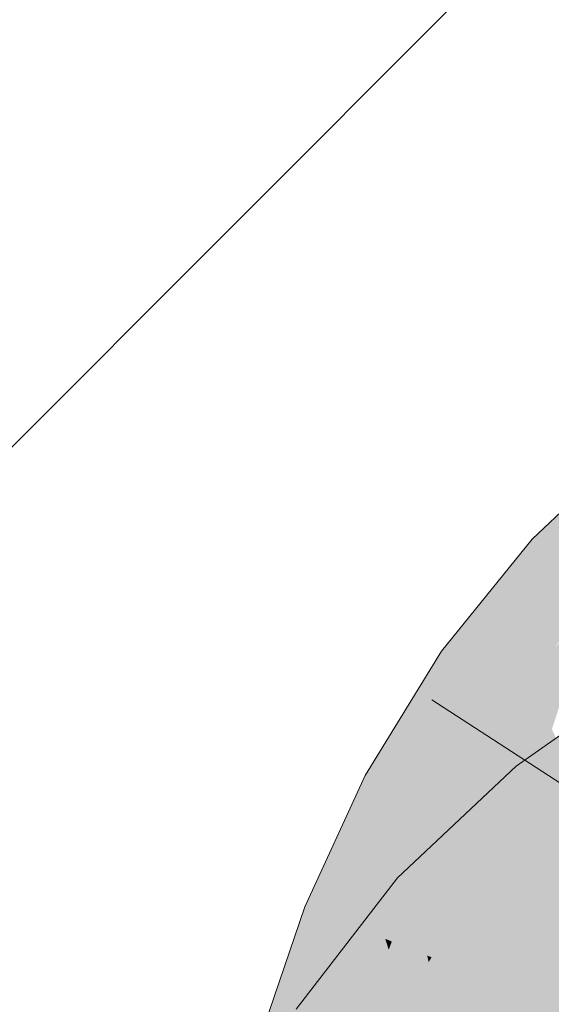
# Model space of a CAD drawing. Extents: x -620 to 300, y 62 to 1112.
# Tile 163 of 236: x 207.935 to 208.16, y 714.304 to 714.721. Entities that reach past the tile are written whole.
import ezdxf

# ---------------------------------------------------------------- set-up
doc = ezdxf.new("R2010")
doc.units = 0
doc.layers.get('0').update_dxf_attribs({"lineweight": 13})
for name, color, linetype, lineweight, true_color in [('E_Detail_Wandschraffur', 7, 'Continuous', 5, 0xc0c0c0), ('E_Leerrohr 25-A06GA2AZ8I', 7, 'Continuous', 9, 0xff8000), ('E_Leerrohr 25-Shading', 7, 'Continuous', 9, 0xff8000)]:
    doc.layers.add(name, color=color, linetype=linetype, lineweight=lineweight, true_color=true_color)

# ---------------------------------------------------------------- blocks, each defined once
blk = doc.blocks.new('Shading-A06GA1NA8I', base_point=(183.54906, 712.43066))
at = {"layer": 'E_Leerrohr 25-Shading', "color": 34, "true_color": 0xb05800}
for points in [[(208.15224, 714.5011), (208.15932, 714.49457), (208.16704, 714.51508)], [(208.16704, 714.51508), (208.15932, 714.49457), (208.18411, 714.51605), (208.17114, 714.4837)], [(208.15932, 714.49457), (208.15224, 714.5011), (208.14111, 714.43457), (208.11382, 714.45386)], [(208.14111, 714.43457), (208.17114, 714.4837), (208.15932, 714.49457)], [(208.14111, 714.43457), (208.14301, 714.43323), (208.17114, 714.4837), (208.16638, 714.46918)], [(208.14301, 714.43323), (208.17711, 714.47827), (208.17407, 714.48102)], [(208.14301, 714.43323), (208.14372, 714.43268), (208.17711, 714.47827), (208.1617, 714.45483)], [(208.11389, 714.38391), (208.11382, 714.45386), (208.08156, 714.40112)], [(208.11382, 714.45386), (208.11389, 714.38391), (208.13885, 714.4248), (208.13872, 714.4245)], [(208.11382, 714.45386), (208.13885, 714.4248), (208.14111, 714.43457)], [(208.13885, 714.4248), (208.14301, 714.43323), (208.14111, 714.43457)], [(208.13872, 714.4245), (208.14372, 714.43268), (208.14301, 714.43323)], [(208.17548, 714.42621), (208.14546, 714.40509), (208.15839, 714.38916)], [(208.16603, 714.37976), (208.17548, 714.42621), (208.15839, 714.38916)], [(208.12224, 714.33319), (208.14546, 714.40509), (208.09517, 714.35785)], [(208.14546, 714.40509), (208.12224, 714.33319), (208.14548, 714.35504), (208.14534, 714.35492)], [(208.14546, 714.40509), (208.14548, 714.35504), (208.15839, 714.38916)], [(208.10454, 714.36359), (208.11389, 714.38391), (208.07108, 714.3783), (208.08156, 714.40112)], [(208.14548, 714.35504), (208.16603, 714.37976), (208.15839, 714.38916)], [(208.16603, 714.37976), (208.14534, 714.35492), (208.16824, 714.37701), (208.16579, 714.37408)], [(208.05603, 714.34564), (208.0999, 714.35352), (208.07108, 714.3783), (208.10454, 714.36359)], [(208.0999, 714.30432), (208.12224, 714.33319), (208.05228, 714.30237), (208.09517, 714.35785)], [(208.0999, 714.35352), (208.05603, 714.34564), (208.08388, 714.33453)], [(208.09004, 714.33209), (208.0999, 714.35352), (208.08388, 714.33453)], [(208.08388, 714.33453), (208.05603, 714.34564), (208.05263, 714.28333), (208.0363, 714.28815)], [(208.07141, 714.27777), (208.09004, 714.33209), (208.05263, 714.28333), (208.08388, 714.33453)]]:
    blk.add_solid(points, dxfattribs=at)
at = {"layer": 'E_Leerrohr 25-Shading', "color": 30, "true_color": 0xf57b00}
for points in [[(208.15244, 714.42651), (208.16061, 714.42078), (208.17313, 714.46887), (208.16803, 714.44318)], [(208.15244, 714.42651), (208.17313, 714.46887), (208.1617, 714.45483)], [(208.1617, 714.45483), (208.14372, 714.43268), (208.15244, 714.42651)], [(208.13872, 714.4245), (208.14333, 714.39075), (208.14372, 714.43268), (208.15244, 714.42651)], [(208.14333, 714.39075), (208.14664, 714.36652), (208.15244, 714.42651), (208.16061, 714.42078)], [(208.13872, 714.4245), (208.11389, 714.38391), (208.12764, 714.37665)], [(208.12764, 714.37665), (208.13829, 714.37097), (208.13872, 714.4245), (208.14333, 714.39075)], [(208.16061, 714.42078), (208.14664, 714.36652), (208.18236, 714.37292), (208.15968, 714.35962)], [(208.13829, 714.37097), (208.14664, 714.36652), (208.14333, 714.39075)], [(208.0999, 714.35352), (208.12764, 714.37665), (208.11389, 714.38391)], [(208.0999, 714.35352), (208.11295, 714.3302), (208.12764, 714.37665), (208.12274, 714.34778)], [(208.12764, 714.37665), (208.11847, 714.32263), (208.13829, 714.37097), (208.13091, 714.33264)], [(208.14763, 714.32916), (208.16852, 714.37665), (208.16579, 714.37408)], [(208.16852, 714.37665), (208.14763, 714.32916), (208.16498, 714.34644), (208.14949, 714.30841)], [(208.13829, 714.37097), (208.13091, 714.33264), (208.14664, 714.36652), (208.14172, 714.34137)], [(208.14534, 714.35492), (208.14763, 714.32916), (208.16579, 714.37408)], [(208.15968, 714.35962), (208.17432, 714.35181), (208.18236, 714.37292)], [(208.14949, 714.30841), (208.16878, 714.29083), (208.17436, 714.36951), (208.19666, 714.34198)], [(208.14664, 714.36652), (208.14351, 714.35052), (208.15968, 714.35962)], [(208.14351, 714.35052), (208.17432, 714.35181), (208.15968, 714.35962)], [(208.14534, 714.35492), (208.12224, 714.33319), (208.13332, 714.32312)], [(208.13332, 714.32312), (208.142, 714.31519), (208.14534, 714.35492), (208.14763, 714.32916)], [(208.0999, 714.35352), (208.09004, 714.33209), (208.10782, 714.32501)], [(208.10782, 714.32501), (208.10965, 714.32428), (208.0999, 714.35352), (208.11295, 714.3302)], [(208.14351, 714.35052), (208.13631, 714.31366), (208.17432, 714.35181), (208.15938, 714.30444)], [(208.17432, 714.35181), (208.15938, 714.30444), (208.18272, 714.34735), (208.16631, 714.3017)], [(208.11295, 714.3302), (208.11816, 714.32086), (208.12274, 714.34778)], [(208.13091, 714.33264), (208.12788, 714.31702), (208.14172, 714.34137), (208.13631, 714.31366)], [(208.07141, 714.27777), (208.07237, 714.27747), (208.09004, 714.33209), (208.09152, 714.32751)], [(208.09004, 714.33209), (208.09152, 714.32751), (208.09283, 714.33093)], [(208.09152, 714.32751), (208.10782, 714.32501), (208.09283, 714.33093)], [(208.11572, 714.26251), (208.13332, 714.32312), (208.0999, 714.30432), (208.12224, 714.33319)], [(208.10965, 714.32428), (208.11816, 714.32086), (208.11295, 714.3302)], [(208.11847, 714.32263), (208.11816, 714.32086), (208.13091, 714.33264), (208.12788, 714.31702)], [(208.07237, 714.27747), (208.11165, 714.26587), (208.09152, 714.32751)], [(208.09152, 714.32751), (208.11165, 714.26587), (208.10782, 714.32501), (208.11488, 714.29309)], [(208.142, 714.31519), (208.14949, 714.30841), (208.14763, 714.32916)], [(208.10782, 714.32501), (208.10844, 714.3222), (208.10965, 714.32428)], [(208.10965, 714.32428), (208.10844, 714.3222), (208.11797, 714.31909), (208.1109, 714.3111)], [(208.10965, 714.32428), (208.11797, 714.31909), (208.11816, 714.32086)], [(208.11543, 714.26147), (208.12349, 714.25629), (208.13332, 714.32312), (208.142, 714.31519)], [(208.1109, 714.3111), (208.11488, 714.29309), (208.11797, 714.31909)], [(208.12157, 714.26294), (208.11816, 714.32086), (208.11488, 714.29309)], [(208.11816, 714.32086), (208.12119, 714.26941), (208.12788, 714.31702)], [(208.12119, 714.26941), (208.13631, 714.31366), (208.12788, 714.31702)], [(208.12119, 714.26941), (208.12157, 714.26294), (208.13631, 714.31366), (208.12871, 714.2608)], [(208.12349, 714.25629), (208.13133, 714.25122), (208.142, 714.31519), (208.14949, 714.30841)], [(208.12871, 714.2608), (208.14662, 714.25549), (208.13631, 714.31366), (208.15938, 714.30444)], [(208.13133, 714.25122), (208.14668, 714.24127), (208.14949, 714.30841), (208.16878, 714.29083)], [(208.15938, 714.30444), (208.14662, 714.25549), (208.16631, 714.3017), (208.15181, 714.25397)]]:
    blk.add_solid(points, dxfattribs=at)
blk = doc.blocks.new('Referenz-A06GA2B58I')
at = {"layer": 'E_Detail_Wandschraffur', "linetype": 'ByBlock', "ltscale": 0.13}
blk.add_line((206.86052, 713.46874), (209.33817, 715.94638), dxfattribs=at)
at = {"layer": 'E_Leerrohr 25-A06GA2AZ8I', "linetype": 'Continuous', "ltscale": 0.13}
for p, q in [((208.1901, 714.53691), (208.15223, 714.50109)), ((208.15223, 714.50109), (208.11382, 714.45383)), ((208.11382, 714.45383), (208.08155, 714.40111)), ((208.20135, 714.4444), (208.14546, 714.40511)), ((208.10972, 714.43319), (208.30691, 714.30535)), ((208.14546, 714.40511), (208.09517, 714.35785)), ((208.08155, 714.40111), (208.05604, 714.34562)), ((208.09517, 714.35785), (208.05227, 714.30238)), ((208.05604, 714.34562), (208.0363, 714.28814))]:
    blk.add_line(p, q, dxfattribs=at)

msp = doc.modelspace()

# ---------------------------------------------------------------- block references
at = {"color": 8, "lineweight": 25, "ltscale": 0.25, "true_color": 0x808080}
msp.add_blockref('Referenz-A06GA2B58I', (0, 0), dxfattribs=at)
msp.add_blockref('Shading-A06GA1NA8I', (183.54906, 712.43066))

doc.saveas('drawing.dxf')
